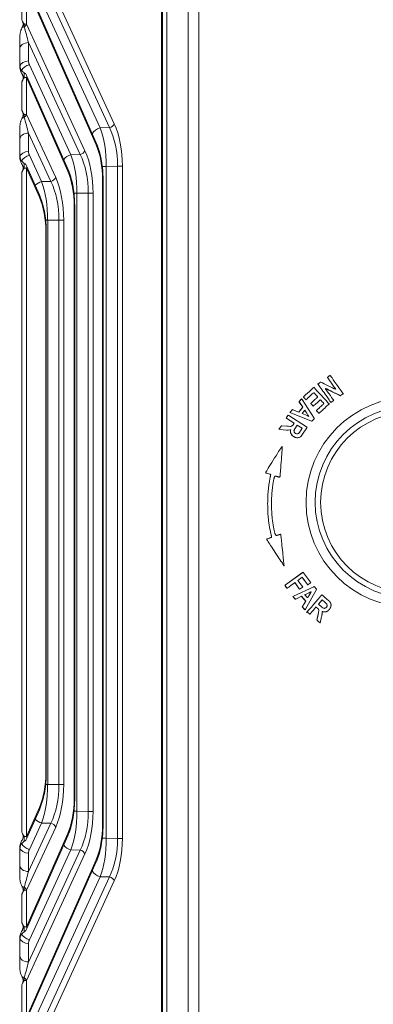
# Model space of a CAD drawing. Header units: millimetres. Extents: x 4 to 836, y 5 to 589.
# Tile 9 of 153: x 134 to 153, y 274 to 328. Entities that reach past the tile are written whole.
import ezdxf

# ---------------------------------------------------------------- set-up
doc = ezdxf.new("R2010")
doc.units = ezdxf.units.MM
doc.layers.add('1', color=7, linetype='Continuous', true_color=0xffffff)

msp = doc.modelspace()

# ---------------------------------------------------------------- linework, layer by layer
at = {"layer": '1', "color": 143, "linetype": 'Continuous', "lineweight": 13}
for p, q in [((141.357, 259.381), (141.357, 343.502)), ((141.651, 342.976), (141.651, 259.907)), ((133.977, 332.559), (138.771, 322.156)), ((138.508, 321.944), (134.083, 331.546)), ((134.127, 330.337), (137.998, 321.937)), ((133.714, 327.838), (133.714, 329.399)), ((137.781, 320.998), (133.977, 329.628)), ((133.977, 329.628), (133.977, 327.609)), ((133.853, 327.609), (133.977, 327.609)), ((133.853, 327.609), (133.853, 327.46)), ((133.977, 327.609), (137.169, 320.683)), ((134.083, 326.597), (134.083, 325.59)), ((136.906, 320.471), (134.083, 326.597)), ((133.853, 324.939), (133.853, 324.678)), ((134.127, 325.387), (136.396, 320.464)), ((133.714, 322.889), (133.714, 324.449)), ((133.977, 324.678), (133.853, 324.678)), ((136.229, 319.57), (133.977, 324.678)), ((133.977, 324.678), (133.977, 322.66)), ((133.853, 322.66), (133.977, 322.66)), ((133.853, 322.66), (133.853, 322.51)), ((133.977, 322.66), (135.567, 319.21)), ((137.998, 321.937), (138.508, 321.944)), ((134.083, 321.647), (134.083, 320.64)), ((135.304, 318.998), (134.083, 321.647)), ((134.127, 320.437), (134.794, 318.991)), ((136.396, 320.464), (136.906, 320.471)), ((133.853, 319.989), (133.853, 319.728)), ((133.977, 319.728), (133.853, 319.728)), ((134.676, 318.143), (133.977, 319.728)), ((133.977, 319.728), (133.977, 283.155)), ((138.109, 319.822), (138.333, 319.822)), ((138.951, 319.831), (138.333, 319.822)), ((138.333, 319.822), (138.333, 283.062)), ((138.951, 283.053), (138.951, 319.831)), ((138.951, 319.831), (139.214, 319.831)), ((139.214, 319.831), (139.214, 283.053)), ((133.714, 283.384), (133.714, 319.499)), ((134.794, 318.991), (135.304, 318.998)), ((138.158, 319.085), (138.132, 319.085)), ((138.132, 283.799), (138.132, 319.085)), ((136.731, 318.349), (136.564, 318.349)), ((137.348, 318.358), (136.731, 318.349)), ((136.731, 318.349), (136.731, 284.535)), ((137.348, 284.526), (137.348, 318.358)), ((137.611, 318.358), (137.348, 318.358)), ((137.611, 318.358), (137.611, 284.526)), ((136.606, 317.657), (136.579, 317.657)), ((136.579, 285.226), (136.579, 317.657)), ((135.129, 316.876), (135.014, 316.876)), ((135.746, 316.885), (135.129, 316.876)), ((135.129, 316.876), (135.129, 286.007)), ((135.746, 285.999), (135.746, 316.885)), ((136.009, 316.885), (135.746, 316.885)), ((136.009, 316.885), (136.009, 285.999)), ((135.053, 316.23), (135.027, 316.23)), ((135.027, 286.653), (135.027, 316.23)), ((135.053, 286.653), (135.027, 286.653)), ((135.129, 286.007), (135.012, 286.007)), ((135.129, 286.007), (135.746, 285.999)), ((136.009, 285.999), (135.746, 285.999)), ((136.606, 285.226), (136.579, 285.226)), ((133.977, 283.155), (134.676, 284.74)), ((136.731, 284.535), (136.561, 284.535)), ((136.731, 284.535), (137.348, 284.526)), ((137.611, 284.526), (137.348, 284.526)), ((135.567, 283.673), (133.977, 280.224)), ((134.083, 281.236), (135.304, 283.885)), ((134.794, 283.892), (134.127, 282.446)), ((135.304, 283.885), (134.794, 283.892)), ((138.158, 283.799), (138.132, 283.799)), ((133.853, 283.155), (133.977, 283.155)), ((133.853, 283.155), (133.853, 282.894)), ((133.977, 278.205), (136.229, 283.313)), ((138.106, 283.062), (138.333, 283.062)), ((138.333, 283.062), (138.951, 283.053)), ((138.951, 283.053), (139.214, 283.053)), ((134.083, 276.286), (136.906, 282.412)), ((136.396, 282.419), (134.127, 277.496)), ((136.906, 282.412), (136.396, 282.419)), ((137.169, 282.2), (133.977, 275.274)), ((133.977, 273.255), (137.781, 281.886)), ((134.083, 282.243), (134.083, 281.236)), ((138.771, 280.727), (133.977, 270.324)), ((134.083, 271.337), (138.508, 280.939)), ((137.998, 280.946), (134.127, 272.547)), ((138.508, 280.939), (137.998, 280.946)), ((133.853, 280.373), (133.853, 280.224)), ((133.977, 280.224), (133.853, 280.224)), ((133.977, 280.224), (133.977, 278.205)), ((133.714, 278.434), (133.714, 279.995)), ((133.853, 278.205), (133.977, 278.205)), ((133.853, 278.205), (133.853, 277.945)), ((134.083, 277.293), (134.083, 276.286)), ((133.853, 275.423), (133.853, 275.274)), ((133.714, 273.484), (133.714, 275.045)), ((133.977, 275.274), (133.853, 275.274)), ((133.977, 275.274), (133.977, 273.255))]:
    msp.add_line(p, q, dxfattribs=at)
at = {"layer": '1', "color": 143, "linetype": 'Continuous', "lineweight": 18}
for p, q in [((141.401, 343.502), (141.401, 259.381)), ((142.801, 260.109), (142.801, 342.774)), ((137.782, 321.119), (133.978, 329.749)), ((133.601, 326.86), (133.601, 325.303)), ((136.23, 319.691), (133.978, 324.799)), ((133.601, 321.911), (133.601, 320.353)), ((134.677, 318.264), (133.978, 319.849)), ((138.158, 283.799), (138.158, 319.085)), ((136.606, 285.226), (136.606, 317.657)), ((135.053, 286.653), (135.053, 316.23)), ((133.978, 283.034), (134.677, 284.619)), ((133.978, 278.084), (136.23, 283.192)), ((133.601, 282.53), (133.601, 280.973)), ((133.978, 273.134), (137.782, 281.765)), ((133.601, 277.58), (133.601, 276.023))]:
    msp.add_line(p, q, dxfattribs=at)
at = {"layer": '1', "color": 252, "linetype": 'Continuous', "lineweight": 18}
msp.add_line((143.401, 260.192), (143.401, 342.691), dxfattribs=at)
at = {"layer": '1', "color": 7, "linetype": 'Continuous', "lineweight": 18}
for p, q in [((150.573, 308.387), (150.569, 308.387)), ((149.68, 307.73), (149.675, 307.73)), ((150.054, 308.021), (150.05, 308.021)), ((151.129, 307.276), (151.133, 307.276)), ((149.009, 307.107), (149.004, 307.107)), ((149.243, 307.051), (149.247, 307.051)), ((149.644, 306.698), (149.649, 306.698)), ((150.609, 306.909), (150.613, 306.909)), ((148.278, 306.216), (148.274, 306.216)), ((148.373, 306.352), (148.368, 306.352)), ((148.513, 306.518), (148.509, 306.518)), ((149.357, 306.213), (149.353, 306.213)), ((149.954, 306.313), (149.959, 306.313)), ((147.903, 305.633), (147.899, 305.633)), ((148.41, 305.598), (148.405, 305.598)), ((149.579, 305.873), (149.575, 305.873)), ((147.776, 305.435), (147.771, 305.435)), ((148.265, 305.393), (148.27, 305.393)), ((148.412, 305.234), (148.408, 305.234)), ((148.57, 305.042), (148.565, 305.042)), ((148.781, 304.974), (148.786, 304.974)), ((148.794, 305.183), (148.789, 305.183)), ((147.945, 304.498), (147.94, 304.498)), ((147.801, 302.813), (147.807, 302.813)), ((147.855, 299.691), (147.849, 299.691)), ((148.045, 297.963), (148.05, 297.963)), ((149.1, 297.618), (149.096, 297.618)), ((149.342, 296.919), (149.347, 296.919)), ((148.21, 296.74), (148.214, 296.74)), ((148.899, 296.686), (148.904, 296.686)), ((149.705, 296.827), (149.701, 296.827)), ((150.117, 296.379), (150.112, 296.379)), ((148.67, 296.136), (148.665, 296.136)), ((150.41, 295.814), (150.405, 295.814)), ((149.193, 295.555), (149.189, 295.555)), ((149.46, 295.317), (149.466, 295.317)), ((150.252, 295.44), (150.258, 295.44)), ((150.291, 295.647), (150.287, 295.647)), ((150.367, 295.701), (150.362, 295.701)), ((150.017, 294.841), (150.022, 294.841))]:
    msp.add_line(p, q, dxfattribs=at)
at = {"layer": '1', "color": 7, "linetype": 'Continuous', "lineweight": 13}
for p, q in [((148.876, 306.95), (148.872, 306.95)), ((149.08, 306.644), (149.075, 306.644)), ((148.49, 305.618), (148.485, 305.618)), ((148.755, 304.975), (148.751, 304.975)), ((148.532, 296.289), (148.528, 296.289)), ((149.237, 296.035), (149.232, 296.035)), ((149.048, 295.718), (149.043, 295.718))]:
    msp.add_line(p, q, dxfattribs=at)
at = {"layer": '1', "color": 252, "linetype": 'Continuous', "lineweight": 18}
msp.add_circle((155.001, 301.442), 5.75, dxfattribs=at)
at = {"layer": '1', "color": 9, "linetype": 'Continuous', "lineweight": 18}
for radius in [5.25, 4.95]:
    msp.add_circle((155.001, 301.442), radius, dxfattribs=at)
at = {"layer": '1', "color": 143, "linetype": 'Continuous', "lineweight": 18}
for centre, radius, start, end in [((134.101, 325.373), 0.5, 180, 240.257), ((133.704, 324.678), 0.3, 23.7865, 60.257), ((134.101, 320.423), 0.5, 180, 240.257), ((133.704, 319.728), 0.3, 23.7865, 60.257), ((134.101, 282.46), 0.5, 119.743, 180), ((133.704, 283.155), 0.3, 299.743, 336.2135), ((133.704, 278.205), 0.3, 299.743, 336.2135), ((134.101, 277.51), 0.5, 119.743, 180)]:
    msp.add_arc(centre, radius, start, end, dxfattribs=at)
at = {"layer": '1', "color": 143, "linetype": 'Continuous', "lineweight": 13}
for centre, major_axis, ratio, start_param, end_param in [((133.704, 327.609), (0.272, 0.126), 0.680569, 4.956758, 5.687974), ((134.101, 327.211), (-0.5, 0), 0.574103, 5.231503, 5.565424), ((134.101, 326.748), (-0.473, 1.73), 0.031741, 1.138151, 1.649759), ((134.101, 326.243), (-0.5, 0), 0.707107, 4.747296, 6.283185), ((134.101, 325.237), (-0.5, 0), 0.707107, 4.747296, 6.122974), ((134.583, 325.615), (-0.358, -0.367), 0.951819, 5.510131, 5.933467), ((134.145, 325.033), (-0.454, -0.209), 0.680569, 4.44515, 5.593578), ((133.704, 324.678), (0.275, 0.121), 0.66696, 5.699209, 6.283204), ((134.101, 322.261), (-0.5, 0), 0.574103, 5.231503, 5.565424), ((133.704, 322.66), (0.272, 0.126), 0.680569, 4.956758, 5.687974), ((134.101, 321.798), (-0.473, 1.73), 0.031741, 1.138151, 1.649759), ((138.016, 321.583), (0.454, 0.209), 0.680569, 1.303557, 2.490317), ((137.206, 319.804), (-0.001, 3), 0.375876, 4.718254, 5.503148), ((138.498, 322.156), (-0.272, -0.126), 0.680569, 1.303557, 2.546381), ((137.428, 319.807), (-0.022, -3), 0.507231, 1.582342, 2.367236), ((137.702, 319.807), (-0.014, -3.3), 0.457984, 1.579818, 2.364712), ((134.101, 321.294), (-0.5, 0), 0.707107, 4.747296, 6.283185), ((134.101, 320.287), (-0.5, 0), 0.707107, 4.747296, 6.122974), ((134.583, 320.665), (-0.358, -0.367), 0.951819, 5.510131, 5.933467), ((136.896, 320.683), (0.272, 0.126), 0.680569, 4.44515, 5.687974), ((136.1, 318.334), (-0.014, -3.3), 0.457984, 1.579818, 2.364712), ((137.508, 320.998), (-0.275, -0.121), 0.66696, 2.557617, 3.141611), ((136.933, 319.101), (-0.009, 2.7), 0.443804, 4.705023, 5.489917), ((134.145, 320.084), (-0.454, -0.209), 0.680569, 4.44515, 5.593578), ((136.414, 320.111), (-0.454, -0.209), 0.680569, 4.44515, 5.441293), ((135.603, 318.331), (-0.001, 3), 0.375876, 4.718254, 5.503148), ((135.826, 318.334), (-0.022, -3), 0.507231, 1.582342, 2.367236), ((133.704, 319.728), (0.275, 0.121), 0.66696, 5.699209, 6.283204), ((135.955, 319.57), (0.275, 0.121), 0.66696, 5.699209, 6.283204), ((135.381, 317.673), (-0.009, 2.7), 0.443804, 4.705023, 5.489917), ((134.811, 318.638), (-0.454, -0.209), 0.680569, 4.44515, 5.279589), ((134.001, 316.858), (-0.001, 3), 0.375876, 4.718254, 5.503148), ((135.293, 319.21), (0.272, 0.126), 0.680569, 4.44515, 5.687974), ((134.224, 316.861), (-0.022, -3), 0.507231, 1.582342, 2.367236), ((134.497, 316.861), (-0.014, -3.3), 0.457984, 1.579818, 2.364712), ((134.403, 318.143), (0.275, 0.121), 0.66696, 5.699209, 6.283204), ((133.828, 316.246), (-0.009, 2.7), 0.443804, 4.705023, 5.489917), ((133.828, 286.637), (-0.009, -2.7), 0.443804, 0.793269, 1.578162), ((134.001, 286.025), (-0.001, -3), 0.375876, 0.780037, 1.564931), ((134.224, 286.022), (-0.022, 3), 0.507231, 3.91595, 4.700843), ((134.497, 286.022), (-0.014, 3.3), 0.457984, 3.918473, 4.703367), ((135.381, 285.21), (-0.009, -2.7), 0.443804, 0.793269, 1.578162), ((134.403, 284.74), (0.275, -0.121), 0.66696, 6.283167, 6.867161), ((135.603, 284.552), (-0.001, -3), 0.375876, 0.780037, 1.564931), ((135.826, 284.549), (-0.022, 3), 0.507231, 3.91595, 4.700843), ((136.1, 284.549), (-0.014, 3.3), 0.457984, 3.918473, 4.703367), ((134.811, 284.246), (-0.454, 0.209), 0.680569, 1.003596, 1.838036), ((135.293, 283.673), (0.272, -0.126), 0.680569, 0.595211, 1.838036), ((136.933, 283.783), (-0.009, -2.7), 0.443804, 0.793269, 1.578162), ((133.704, 283.155), (0.275, -0.121), 0.66696, 6.283167, 6.867161), ((135.955, 283.313), (0.275, -0.121), 0.66696, 6.283167, 6.867161), ((137.206, 283.079), (-0.001, -3), 0.375876, 0.780037, 1.564931), ((137.428, 283.076), (-0.022, 3), 0.507231, 3.91595, 4.700843), ((137.702, 283.076), (-0.014, 3.3), 0.457984, 3.918473, 4.703367), ((134.101, 282.596), (-0.5, 0), 0.707107, 0.160211, 1.53589), ((134.145, 282.8), (-0.454, 0.209), 0.680569, 0.689608, 1.838036), ((134.583, 282.218), (-0.358, 0.367), 0.951819, 0.349719, 0.773054), ((136.414, 282.773), (-0.454, 0.209), 0.680569, 0.841893, 1.838036), ((136.896, 282.2), (0.272, -0.126), 0.680569, 0.595211, 1.838036), ((137.508, 281.886), (-0.275, 0.121), 0.66696, 3.141574, 3.725569), ((134.101, 281.59), (-0.5, 0), 0.707107, 0, 1.53589), ((138.016, 281.3), (0.454, -0.209), 0.680569, 3.792868, 4.979628), ((134.101, 281.085), (-0.473, -1.73), 0.031741, 4.633426, 5.145035), ((138.498, 280.727), (-0.272, 0.126), 0.680569, 3.736804, 4.979628), ((134.101, 280.622), (-0.5, 0), 0.574103, 0.717762, 1.051682), ((133.704, 280.224), (0.272, -0.126), 0.680569, 0.595211, 1.326427), ((133.704, 278.205), (0.275, -0.121), 0.66696, 6.283167, 6.867161), ((134.101, 277.647), (-0.5, 0), 0.707107, 0.160211, 1.53589), ((134.145, 277.85), (-0.454, 0.209), 0.680569, 0.689608, 1.838036), ((134.583, 277.269), (-0.358, 0.367), 0.951819, 0.349719, 0.773054), ((134.101, 276.64), (-0.5, 0), 0.707107, 0, 1.53589), ((134.101, 276.135), (-0.473, -1.73), 0.031741, 4.633426, 5.145035), ((134.101, 275.673), (-0.5, 0), 0.574103, 0.717762, 1.051682), ((133.704, 275.274), (0.272, -0.126), 0.680569, 0.595211, 1.326427)]:
    msp.add_ellipse(centre, major_axis=major_axis, ratio=ratio, start_param=start_param, end_param=end_param, dxfattribs=at)
at = {"layer": '1', "color": 143, "linetype": 'Continuous', "lineweight": 18}
for points, knots in [([(133.714, 327.838), (133.735, 327.798), (133.757, 327.759), (133.792, 327.701), (133.804, 327.683), (133.822, 327.655), (133.831, 327.641), (133.84, 327.627), (133.847, 327.618), (133.85, 327.614), (133.853, 327.609)], [0, 0, 0, 0, 0.5, 0.5, 0.75, 0.75, 0.875, 0.9375, 0.9375, 1, 1, 1, 1]), ([(133.724, 327.399), (133.733, 327.417), (133.742, 327.434), (133.759, 327.469), (133.768, 327.487), (133.778, 327.514), (133.782, 327.523), (133.788, 327.542), (133.79, 327.551), (133.797, 327.58), (133.798, 327.6), (133.797, 327.629), (133.796, 327.639), (133.792, 327.659), (133.79, 327.668), (133.782, 327.696), (133.775, 327.715), (133.759, 327.751), (133.75, 327.768), (133.732, 327.803), (133.723, 327.821), (133.714, 327.838)], [0, 0, 0, 0, 0.125, 0.125, 0.25, 0.25, 0.3125, 0.3125, 0.375, 0.375, 0.5, 0.5, 0.5625, 0.5625, 0.625, 0.625, 0.75, 0.75, 0.875, 0.875, 1, 1, 1, 1]), ([(133.601, 326.86), (133.601, 326.907), (133.603, 326.953), (133.613, 327.046), (133.621, 327.091), (133.636, 327.16), (133.642, 327.182), (133.655, 327.227), (133.662, 327.249), (133.685, 327.315), (133.703, 327.358), (133.724, 327.399)], [0, 0, 0, 0, 0.25, 0.25, 0.5, 0.5, 0.625, 0.625, 0.75, 0.75, 1, 1, 1, 1]), ([(133.714, 324.449), (133.723, 324.466), (133.732, 324.483), (133.749, 324.516), (133.757, 324.533), (133.772, 324.567), (133.779, 324.585), (133.788, 324.611), (133.79, 324.621), (133.794, 324.639), (133.796, 324.649), (133.799, 324.677), (133.798, 324.696), (133.793, 324.725), (133.791, 324.734), (133.786, 324.753), (133.783, 324.762), (133.773, 324.788), (133.765, 324.806), (133.749, 324.84), (133.74, 324.857), (133.714, 324.907), (133.697, 324.941), (133.673, 324.993), (133.665, 325.01), (133.651, 325.045), (133.632, 325.098), (133.617, 325.153), (133.608, 325.208), (133.605, 325.227), (133.602, 325.265), (133.601, 325.284), (133.601, 325.303)], [0, 0, 0, 0, 0.0625, 0.0625, 0.125, 0.125, 0.1875, 0.1875, 0.21875, 0.21875, 0.25, 0.25, 0.3125, 0.3125, 0.34375, 0.34375, 0.375, 0.375, 0.4375, 0.4375, 0.5, 0.5, 0.625, 0.625, 0.6875, 0.6875, 0.75, 0.875, 0.875, 0.9375, 0.9375, 1, 1, 1, 1]), ([(133.853, 324.678), (133.85, 324.674), (133.847, 324.669), (133.84, 324.66), (133.831, 324.647), (133.822, 324.633), (133.804, 324.605), (133.792, 324.586), (133.757, 324.529), (133.735, 324.49), (133.714, 324.449)], [0, 0, 0, 0, 0.0625, 0.0625, 0.125, 0.25, 0.25, 0.5, 0.5, 1, 1, 1, 1]), ([(133.714, 322.889), (133.735, 322.848), (133.757, 322.809), (133.792, 322.752), (133.804, 322.733), (133.822, 322.705), (133.831, 322.691), (133.84, 322.678), (133.847, 322.669), (133.85, 322.664), (133.853, 322.66)], [0, 0, 0, 0, 0.5, 0.5, 0.75, 0.75, 0.875, 0.9375, 0.9375, 1, 1, 1, 1]), ([(133.724, 322.45), (133.733, 322.467), (133.742, 322.484), (133.759, 322.519), (133.768, 322.537), (133.778, 322.564), (133.782, 322.573), (133.788, 322.592), (133.79, 322.602), (133.797, 322.631), (133.798, 322.65), (133.797, 322.68), (133.796, 322.69), (133.792, 322.709), (133.79, 322.718), (133.782, 322.747), (133.775, 322.765), (133.759, 322.801), (133.75, 322.819), (133.732, 322.854), (133.723, 322.871), (133.714, 322.889)], [0, 0, 0, 0, 0.125, 0.125, 0.25, 0.25, 0.3125, 0.3125, 0.375, 0.375, 0.5, 0.5, 0.5625, 0.5625, 0.625, 0.625, 0.75, 0.75, 0.875, 0.875, 1, 1, 1, 1]), ([(133.601, 321.911), (133.601, 321.957), (133.603, 322.004), (133.613, 322.096), (133.621, 322.142), (133.636, 322.21), (133.642, 322.232), (133.655, 322.277), (133.662, 322.299), (133.685, 322.365), (133.703, 322.408), (133.724, 322.45)], [0, 0, 0, 0, 0.25, 0.25, 0.5, 0.5, 0.625, 0.625, 0.75, 0.75, 1, 1, 1, 1]), ([(138.158, 319.085), (138.158, 319.174), (138.153, 319.434), (138.117, 319.861), (138.035, 320.346), (137.921, 320.77), (137.829, 321.014), (137.782, 321.119)], [0, 0, 0, 0, 0.118385, 0.344278, 0.572816, 0.805783, 1, 1, 1, 1]), ([(133.714, 319.499), (133.723, 319.516), (133.732, 319.533), (133.749, 319.566), (133.757, 319.583), (133.772, 319.617), (133.779, 319.635), (133.788, 319.662), (133.79, 319.671), (133.794, 319.689), (133.796, 319.699), (133.799, 319.728), (133.798, 319.747), (133.793, 319.775), (133.791, 319.784), (133.786, 319.803), (133.783, 319.812), (133.773, 319.839), (133.765, 319.856), (133.749, 319.89), (133.74, 319.907), (133.714, 319.958), (133.697, 319.991), (133.673, 320.043), (133.665, 320.06), (133.651, 320.095), (133.632, 320.148), (133.617, 320.203), (133.608, 320.258), (133.605, 320.277), (133.602, 320.315), (133.601, 320.334), (133.601, 320.353)], [0, 0, 0, 0, 0.0625, 0.0625, 0.125, 0.125, 0.1875, 0.1875, 0.21875, 0.21875, 0.25, 0.25, 0.3125, 0.3125, 0.34375, 0.34375, 0.375, 0.375, 0.4375, 0.4375, 0.5, 0.5, 0.625, 0.625, 0.6875, 0.6875, 0.75, 0.875, 0.875, 0.9375, 0.9375, 1, 1, 1, 1]), ([(133.853, 319.728), (133.85, 319.724), (133.847, 319.719), (133.84, 319.71), (133.831, 319.697), (133.822, 319.683), (133.804, 319.655), (133.792, 319.636), (133.757, 319.579), (133.735, 319.54), (133.714, 319.499)], [0, 0, 0, 0, 0.0625, 0.0625, 0.125, 0.25, 0.25, 0.5, 0.5, 1, 1, 1, 1]), ([(136.606, 317.657), (136.606, 317.747), (136.6, 318.006), (136.565, 318.434), (136.483, 318.919), (136.369, 319.343), (136.276, 319.586), (136.23, 319.691)], [0, 0, 0, 0, 0.118385, 0.344278, 0.572816, 0.805783, 1, 1, 1, 1]), ([(135.053, 316.23), (135.053, 316.32), (135.048, 316.579), (135.012, 317.007), (134.93, 317.492), (134.816, 317.915), (134.723, 318.159), (134.677, 318.264)], [0, 0, 0, 0, 0.118385, 0.344278, 0.572816, 0.805783, 1, 1, 1, 1]), ([(134.677, 284.619), (134.707, 284.687), (134.789, 284.892), (134.902, 285.267), (134.995, 285.751), (135.044, 286.22), (135.053, 286.522), (135.053, 286.653)], [0, 0, 0, 0, 0.126829, 0.366023, 0.599, 0.827236, 1, 1, 1, 1]), ([(136.23, 283.192), (136.26, 283.26), (136.342, 283.465), (136.454, 283.84), (136.548, 284.324), (136.597, 284.793), (136.606, 285.094), (136.606, 285.226)], [0, 0, 0, 0, 0.126829, 0.366023, 0.599, 0.827236, 1, 1, 1, 1]), ([(137.782, 281.765), (137.812, 281.833), (137.894, 282.038), (138.007, 282.412), (138.101, 282.897), (138.149, 283.366), (138.158, 283.667), (138.158, 283.799)], [0, 0, 0, 0, 0.126829, 0.366023, 0.599, 0.827236, 1, 1, 1, 1]), ([(133.601, 282.53), (133.601, 282.607), (133.615, 282.681), (133.651, 282.789), (133.666, 282.824), (133.697, 282.893), (133.715, 282.927), (133.741, 282.977), (133.749, 282.994), (133.766, 283.029), (133.773, 283.046), (133.786, 283.081), (133.792, 283.1), (133.796, 283.128), (133.797, 283.137), (133.798, 283.156), (133.798, 283.165), (133.796, 283.184), (133.794, 283.193), (133.79, 283.212), (133.788, 283.221), (133.779, 283.248), (133.772, 283.266), (133.757, 283.3), (133.749, 283.317), (133.732, 283.35), (133.723, 283.367), (133.714, 283.384)], [0, 0, 0, 0, 0.25, 0.25, 0.375, 0.375, 0.5, 0.5, 0.5625, 0.5625, 0.625, 0.625, 0.6875, 0.6875, 0.71875, 0.71875, 0.75, 0.75, 0.78125, 0.78125, 0.8125, 0.8125, 0.875, 0.875, 0.9375, 0.9375, 1, 1, 1, 1]), ([(133.714, 283.384), (133.735, 283.343), (133.757, 283.304), (133.792, 283.247), (133.804, 283.228), (133.822, 283.2), (133.831, 283.186), (133.84, 283.173), (133.847, 283.164), (133.85, 283.159), (133.853, 283.155)], [0, 0, 0, 0, 0.5, 0.5, 0.75, 0.75, 0.875, 0.9375, 0.9375, 1, 1, 1, 1]), ([(133.724, 280.434), (133.703, 280.475), (133.685, 280.518), (133.654, 280.605), (133.641, 280.65), (133.626, 280.718), (133.622, 280.741), (133.614, 280.787), (133.611, 280.81), (133.603, 280.879), (133.601, 280.926), (133.601, 280.973)], [0, 0, 0, 0, 0.25, 0.25, 0.5, 0.5, 0.625, 0.625, 0.75, 0.75, 1, 1, 1, 1]), ([(133.714, 279.995), (133.723, 280.012), (133.732, 280.029), (133.75, 280.064), (133.758, 280.081), (133.774, 280.117), (133.781, 280.135), (133.79, 280.163), (133.792, 280.172), (133.796, 280.192), (133.797, 280.202), (133.798, 280.231), (133.797, 280.251), (133.791, 280.28), (133.788, 280.29), (133.782, 280.309), (133.779, 280.318), (133.768, 280.345), (133.76, 280.363), (133.742, 280.398), (133.733, 280.416), (133.724, 280.434)], [0, 0, 0, 0, 0.125, 0.125, 0.25, 0.25, 0.375, 0.375, 0.4375, 0.4375, 0.5, 0.5, 0.625, 0.625, 0.6875, 0.6875, 0.75, 0.75, 0.875, 0.875, 1, 1, 1, 1]), ([(133.853, 280.224), (133.85, 280.219), (133.847, 280.215), (133.84, 280.206), (133.831, 280.192), (133.822, 280.178), (133.804, 280.15), (133.792, 280.132), (133.757, 280.074), (133.735, 280.035), (133.714, 279.995)], [0, 0, 0, 0, 0.0625, 0.0625, 0.125, 0.25, 0.25, 0.5, 0.5, 1, 1, 1, 1]), ([(133.601, 277.58), (133.601, 277.657), (133.615, 277.731), (133.651, 277.839), (133.666, 277.875), (133.697, 277.943), (133.715, 277.977), (133.741, 278.028), (133.749, 278.045), (133.766, 278.079), (133.773, 278.096), (133.786, 278.132), (133.792, 278.15), (133.796, 278.178), (133.797, 278.187), (133.798, 278.206), (133.798, 278.216), (133.796, 278.234), (133.794, 278.244), (133.79, 278.262), (133.788, 278.272), (133.779, 278.299), (133.772, 278.316), (133.757, 278.35), (133.749, 278.367), (133.732, 278.401), (133.723, 278.417), (133.714, 278.434)], [0, 0, 0, 0, 0.25, 0.25, 0.375, 0.375, 0.5, 0.5, 0.5625, 0.5625, 0.625, 0.625, 0.6875, 0.6875, 0.71875, 0.71875, 0.75, 0.75, 0.78125, 0.78125, 0.8125, 0.8125, 0.875, 0.875, 0.9375, 0.9375, 1, 1, 1, 1]), ([(133.714, 278.434), (133.735, 278.393), (133.757, 278.354), (133.792, 278.297), (133.804, 278.278), (133.822, 278.25), (133.831, 278.237), (133.84, 278.223), (133.847, 278.214), (133.85, 278.209), (133.853, 278.205)], [0, 0, 0, 0, 0.5, 0.5, 0.75, 0.75, 0.875, 0.9375, 0.9375, 1, 1, 1, 1]), ([(133.724, 275.484), (133.703, 275.526), (133.685, 275.568), (133.654, 275.656), (133.641, 275.7), (133.626, 275.768), (133.622, 275.791), (133.614, 275.837), (133.611, 275.86), (133.603, 275.93), (133.601, 275.976), (133.601, 276.023)], [0, 0, 0, 0, 0.25, 0.25, 0.5, 0.5, 0.625, 0.625, 0.75, 0.75, 1, 1, 1, 1]), ([(133.714, 275.045), (133.723, 275.062), (133.732, 275.079), (133.75, 275.114), (133.758, 275.132), (133.774, 275.167), (133.781, 275.185), (133.79, 275.213), (133.792, 275.223), (133.796, 275.242), (133.797, 275.252), (133.798, 275.282), (133.797, 275.301), (133.791, 275.33), (133.788, 275.34), (133.782, 275.359), (133.779, 275.368), (133.768, 275.396), (133.76, 275.413), (133.742, 275.449), (133.733, 275.466), (133.724, 275.484)], [0, 0, 0, 0, 0.125, 0.125, 0.25, 0.25, 0.375, 0.375, 0.4375, 0.4375, 0.5, 0.5, 0.625, 0.625, 0.6875, 0.6875, 0.75, 0.75, 0.875, 0.875, 1, 1, 1, 1]), ([(133.853, 275.274), (133.85, 275.269), (133.847, 275.265), (133.84, 275.256), (133.831, 275.242), (133.822, 275.228), (133.804, 275.201), (133.792, 275.182), (133.757, 275.125), (133.735, 275.085), (133.714, 275.045)], [0, 0, 0, 0, 0.0625, 0.0625, 0.125, 0.25, 0.25, 0.5, 0.5, 1, 1, 1, 1])]:
    msp.add_open_spline(points, degree=3, knots=knots, dxfattribs=at)
at = {"layer": '1', "color": 7, "linetype": 'Continuous', "lineweight": 18}
for points, degree in [([(150.611, 306.91), (150.612, 306.909), (150.613, 306.908), (150.614, 306.909), (150.617, 306.911), (150.641, 306.928), (150.641, 306.928), (150.641, 306.928), (150.74, 306.998), (150.74, 306.998), (150.74, 306.998), (150.768, 307.018), (150.768, 307.018), (150.768, 307.018), (150.748, 307.046), (150.748, 307.046), (150.748, 307.046), (150.298, 307.684), (150.298, 307.684), (150.298, 307.684), (151.115, 307.284), (151.115, 307.284), (151.115, 307.284), (151.133, 307.275), (151.133, 307.275), (151.133, 307.275), (151.15, 307.287), (151.15, 307.287), (151.15, 307.287), (151.255, 307.362), (151.255, 307.362), (151.255, 307.362), (151.283, 307.382), (151.283, 307.382), (151.283, 307.382), (151.263, 307.41), (151.263, 307.41), (151.263, 307.41), (150.593, 308.36), (150.593, 308.36), (150.593, 308.36), (150.573, 308.388), (150.573, 308.388), (150.573, 308.388), (150.545, 308.368), (150.545, 308.368), (150.545, 308.368), (150.446, 308.298), (150.446, 308.298), (150.446, 308.298), (150.418, 308.278), (150.418, 308.278), (150.418, 308.278), (150.438, 308.25), (150.438, 308.25), (150.438, 308.25), (150.887, 307.613), (150.887, 307.613), (150.887, 307.613), (150.072, 308.012), (150.072, 308.012), (150.072, 308.012), (150.054, 308.021), (150.054, 308.021), (150.054, 308.021), (150.037, 308.01), (150.037, 308.01), (150.037, 308.01), (149.931, 307.934), (149.931, 307.934), (149.931, 307.934), (149.903, 307.915), (149.903, 307.915), (149.903, 307.915), (149.923, 307.886), (149.923, 307.886), (149.923, 307.886), (150.593, 306.936), (150.593, 306.936), (150.593, 306.936), (150.603, 306.921), (150.608, 306.914), (150.61, 306.911), (150.611, 306.91)], 6), ([(149.245, 307.052), (149.246, 307.051), (149.247, 307.05), (149.248, 307.051), (149.251, 307.054), (149.272, 307.073), (149.272, 307.073), (149.272, 307.073), (149.676, 307.446), (149.676, 307.446), (149.676, 307.446), (149.896, 307.207), (149.896, 307.207), (149.896, 307.207), (149.533, 306.872), (149.533, 306.872), (149.533, 306.872), (149.507, 306.848), (149.507, 306.848), (149.507, 306.848), (149.648, 306.696), (149.648, 306.696), (149.648, 306.696), (149.673, 306.72), (149.673, 306.72), (149.673, 306.72), (150.036, 307.055), (150.036, 307.055), (150.036, 307.055), (150.231, 306.845), (150.231, 306.845), (150.231, 306.845), (149.843, 306.487), (149.843, 306.487), (149.843, 306.487), (149.818, 306.464), (149.818, 306.464), (149.818, 306.464), (149.958, 306.312), (149.958, 306.312), (149.958, 306.312), (149.984, 306.335), (149.984, 306.335), (149.984, 306.335), (150.489, 306.803), (150.489, 306.803), (150.489, 306.803), (150.515, 306.826), (150.515, 306.826), (150.515, 306.826), (150.491, 306.851), (150.491, 306.851), (150.491, 306.851), (149.703, 307.706), (149.703, 307.706), (149.703, 307.706), (149.68, 307.731), (149.68, 307.731), (149.68, 307.731), (149.654, 307.708), (149.654, 307.708), (149.654, 307.708), (149.132, 307.225), (149.132, 307.225), (149.132, 307.225), (149.106, 307.202), (149.106, 307.202), (149.106, 307.202), (149.13, 307.176), (149.13, 307.176), (149.13, 307.176), (149.223, 307.075), (149.223, 307.075), (149.223, 307.075), (149.236, 307.062), (149.242, 307.055), (149.244, 307.053), (149.245, 307.052)], 6), ([(149.075, 306.644), (149.075, 306.644), (148.867, 306.397), (148.85, 306.376)], 3), ([(149.08, 306.644), (149.08, 306.644), (148.853, 306.375), (148.853, 306.375)], 3), ([(149.039, 306.296), (149.039, 306.296), (149.19, 306.475), (149.19, 306.475)], 3), ([(149.307, 306.183), (149.307, 306.183), (149.039, 306.296), (149.039, 306.296)], 3), ([(149.188, 306.472), (149.24, 306.39), (149.353, 306.213), (149.353, 306.213)], 3), ([(149.19, 306.475), (149.242, 306.394), (149.357, 306.213), (149.357, 306.213)], 3), ([(149.414, 306.137), (149.38, 306.152), (149.346, 306.167), (149.307, 306.183)], 3), ([(149.353, 306.213), (149.37, 306.187), (149.389, 306.165), (149.407, 306.14)], 3), ([(149.357, 306.213), (149.375, 306.186), (149.395, 306.163), (149.414, 306.137)], 3), ([(148.405, 305.598), (148.396, 305.597), (148.385, 305.596), (148.372, 305.596)], 3), ([(148.485, 305.618), (148.468, 305.607), (148.441, 305.6), (148.405, 305.598)], 3), ([(148.49, 305.618), (148.472, 305.607), (148.445, 305.6), (148.41, 305.598)], 3), ([(148.372, 305.399), (148.385, 305.401), (148.402, 305.41), (148.416, 305.414)], 3), ([(148.412, 305.414), (148.396, 305.351), (148.391, 305.29), (148.408, 305.234)], 3), ([(148.416, 305.414), (148.4, 305.351), (148.395, 305.29), (148.412, 305.234)], 3), ([(148.408, 305.234), (148.432, 305.158), (148.485, 305.093), (148.565, 305.042)], 3), ([(148.412, 305.234), (148.436, 305.158), (148.489, 305.093), (148.57, 305.042)], 3), ([(148.565, 305.042), (148.626, 305.003), (148.689, 304.98), (148.751, 304.975)], 3), ([(148.57, 305.042), (148.63, 305.003), (148.693, 304.98), (148.755, 304.975)], 3), ([(148.612, 305.277), (148.599, 305.303), (148.594, 305.328), (148.598, 305.354)], 3), ([(148.675, 305.21), (148.646, 305.229), (148.625, 305.251), (148.612, 305.277)], 3), ([(148.794, 305.183), (148.756, 305.174), (148.717, 305.183), (148.675, 305.21)], 3), ([(148.751, 304.975), (148.761, 304.974), (148.771, 304.974), (148.781, 304.974)], 3), ([(148.755, 304.975), (148.819, 304.97), (148.875, 304.981), (148.922, 305.008)], 3), ([(148.05, 297.963), (148.051, 297.963), (148.05, 297.973), (148.046, 298.016), (148.022, 298.249), (147.874, 299.701), (147.874, 299.701), (147.874, 299.701), (147.579, 299.596), (147.579, 299.596), (147.446, 300.149), (147.371, 300.739), (147.362, 301.304), (147.366, 301.86), (147.424, 302.412), (147.529, 302.9), (147.529, 302.9), (147.826, 302.802), (147.826, 302.802), (147.826, 302.802), (147.963, 304.549), (147.963, 304.549), (147.963, 304.549), (147.035, 303.063), (147.035, 303.063), (147.035, 303.063), (147.324, 302.962), (147.324, 302.962), (147.324, 302.962), (147.324, 302.962), (147.324, 302.962), (147.214, 302.455), (147.153, 301.882), (147.15, 301.303), (147.158, 300.714), (147.236, 300.101), (147.376, 299.529), (147.376, 299.529), (147.376, 299.529), (147.376, 299.529), (147.376, 299.529), (147.09, 299.422), (147.09, 299.422), (147.09, 299.422), (147.891, 298.202), (148.019, 298.007), (148.043, 297.971), (148.049, 297.962), (148.05, 297.963)], 6), ([(149.182, 296.383), (149.183, 296.384), (149.184, 296.384), (149.191, 296.388), (149.229, 296.405), (149.465, 296.513), (149.465, 296.513), (149.493, 296.527), (149.519, 296.544), (149.547, 296.558), (149.528, 296.528), (149.509, 296.496), (149.487, 296.459), (149.488, 296.459), (149.386, 296.288), (149.339, 296.209), (149.339, 296.209), (149.208, 296.354), (149.187, 296.377), (149.183, 296.382), (149.182, 296.383), (149.182, 296.383)], 6), ([(150.034, 294.891), (150.035, 294.893), (150.036, 294.898), (150.038, 294.906), (150.049, 294.953), (150.116, 295.243), (150.116, 295.243), (150.13, 295.304), (150.137, 295.366), (150.138, 295.427), (150.138, 295.44), (150.131, 295.457), (150.129, 295.472), (150.189, 295.447), (150.25, 295.434), (150.307, 295.444), (150.385, 295.457), (150.456, 295.5), (150.518, 295.573), (150.566, 295.629), (150.596, 295.687), (150.61, 295.749), (150.623, 295.811), (150.62, 295.868), (150.6, 295.919), (150.58, 295.968), (150.534, 296.023), (150.463, 296.084), (150.463, 296.084), (150.143, 296.358), (150.143, 296.358), (150.143, 296.358), (150.117, 296.38), (150.117, 296.38), (150.117, 296.38), (150.094, 296.354), (150.094, 296.354), (150.094, 296.354), (149.339, 295.469), (149.339, 295.469), (149.339, 295.469), (149.317, 295.443), (149.317, 295.443), (149.317, 295.443), (149.343, 295.421), (149.343, 295.421), (149.343, 295.421), (149.439, 295.339), (149.439, 295.339), (149.439, 295.339), (149.465, 295.316), (149.465, 295.316), (149.465, 295.316), (149.488, 295.342), (149.488, 295.342), (149.488, 295.342), (149.8, 295.708), (149.8, 295.708), (149.8, 295.708), (149.884, 295.636), (149.884, 295.636), (149.911, 295.613), (149.929, 295.591), (149.938, 295.572), (149.946, 295.553), (149.949, 295.525), (149.947, 295.491), (149.944, 295.451), (149.931, 295.38), (149.908, 295.279), (149.908, 295.279), (149.848, 295.013), (149.848, 295.013), (149.848, 295.013), (149.843, 294.992), (149.843, 294.992), (149.843, 294.992), (149.859, 294.979), (149.859, 294.979), (149.859, 294.979), (149.979, 294.876), (149.979, 294.876), (149.979, 294.876), (150.022, 294.84), (150.022, 294.84), (150.022, 294.84), (150.029, 294.869), (150.033, 294.883), (150.034, 294.888), (150.034, 294.891)], 6), ([(149.819, 296.665), (149.819, 296.665), (149.832, 296.687), (149.832, 296.687)], 3), ([(148.998, 296.295), (149.017, 296.274), (149.232, 296.035), (149.232, 296.035)], 3), ([(149.001, 296.296), (149.001, 296.296), (149.237, 296.035), (149.237, 296.035)], 3), ([(150.405, 295.814), (150.409, 295.777), (150.395, 295.739), (150.362, 295.701)], 3), ([(150.41, 295.814), (150.413, 295.777), (150.399, 295.739), (150.367, 295.701)], 3), ([(150.212, 295.644), (150.186, 295.651), (150.151, 295.673), (150.11, 295.707)], 3), ([(150.291, 295.647), (150.264, 295.637), (150.238, 295.636), (150.212, 295.644)], 3), ([(150.287, 295.647), (150.272, 295.642), (150.257, 295.639), (150.242, 295.639)], 3), ([(150.362, 295.701), (150.339, 295.675), (150.314, 295.656), (150.287, 295.647)], 3), ([(150.367, 295.701), (150.343, 295.675), (150.318, 295.656), (150.291, 295.647)], 3)]:
    msp.add_open_spline(points, degree=degree, dxfattribs=at)
for points, degree, knots in [([(150.316, 307.668), (150.319, 307.668), (150.334, 307.664), (150.392, 307.636), (150.577, 307.545), (151.11, 307.284), (151.11, 307.284), (151.11, 307.284), (151.122, 307.278), (151.127, 307.276), (151.128, 307.276), (151.128, 307.276), (151.129, 307.276)], 6, [0, 0, 0, 0, 0, 0, 0, 0.072303, 0.242187, 0.412071, 0.581955, 0.751839, 0.921723, 1, 1, 1, 1, 1, 1, 1]), ([(149.004, 307.107), (149.004, 307.107), (148.974, 307.071), (148.974, 307.071), (148.889, 306.97), (148.889, 306.97), (148.889, 306.97), (148.872, 306.95), (148.872, 306.95)], 3, [0, 0, 0, 0, 0.333333, 0.333333, 0.666667, 0.666667, 0.666667, 1, 1, 1, 1]), ([(148.872, 306.95), (148.872, 306.95), (148.886, 306.928), (148.886, 306.928), (148.886, 306.928), (149.075, 306.644), (149.075, 306.644)], 3, [0, 0, 0, 0, 0.5, 0.5, 0.5, 1, 1, 1, 1]), ([(149.009, 307.107), (149.009, 307.107), (148.978, 307.071), (148.978, 307.071), (148.893, 306.97), (148.893, 306.97), (148.893, 306.97), (148.876, 306.95), (148.876, 306.95)], 3, [0, 0, 0, 0, 0.333333, 0.333333, 0.666667, 0.666667, 0.666667, 1, 1, 1, 1]), ([(148.876, 306.95), (148.876, 306.95), (148.891, 306.928), (148.891, 306.928), (148.891, 306.928), (149.08, 306.644), (149.08, 306.644)], 3, [0, 0, 0, 0, 0.5, 0.5, 0.5, 1, 1, 1, 1]), ([(149.701, 306.017), (149.701, 306.017), (149.688, 306.038), (149.688, 306.038), (149.688, 306.038), (149.034, 307.068), (149.034, 307.068), (149.034, 307.068), (149.009, 307.107), (149.009, 307.107)], 3, [0, 0, 0, 0, 0.333333, 0.333333, 0.333333, 0.666667, 0.666667, 0.666667, 1, 1, 1, 1]), ([(148.922, 305.008), (148.968, 305.034), (149.016, 305.086), (149.067, 305.165), (149.067, 305.165), (149.295, 305.52), (149.295, 305.52), (149.314, 305.549), (149.314, 305.549), (149.314, 305.549), (149.285, 305.568), (149.285, 305.568), (149.285, 305.568), (148.307, 306.197), (148.307, 306.197), (148.307, 306.197), (148.278, 306.216), (148.278, 306.216), (148.278, 306.216), (148.26, 306.187), (148.26, 306.187), (148.26, 306.187), (148.191, 306.08), (148.191, 306.08), (148.173, 306.051), (148.173, 306.051), (148.173, 306.051), (148.202, 306.033), (148.202, 306.033), (148.606, 305.772), (148.606, 305.772), (148.606, 305.772), (148.546, 305.68), (148.546, 305.68), (148.526, 305.649), (148.507, 305.628), (148.49, 305.618)], 3, [0, 0, 0, 0, 0.076923, 0.076923, 0.076923, 0.153846, 0.153846, 0.230769, 0.230769, 0.230769, 0.307692, 0.307692, 0.307692, 0.384615, 0.384615, 0.384615, 0.461538, 0.461538, 0.461538, 0.538462, 0.538462, 0.538462, 0.615385, 0.615385, 0.692308, 0.692308, 0.692308, 0.769231, 0.769231, 0.846154, 0.846154, 0.846154, 0.923077, 0.923077, 0.923077, 1, 1, 1, 1]), ([(148.509, 306.518), (148.509, 306.518), (148.492, 306.499), (148.492, 306.499), (148.492, 306.499), (148.399, 306.388), (148.399, 306.388), (148.399, 306.388), (148.368, 306.352), (148.368, 306.352)], 3, [0, 0, 0, 0, 0.333333, 0.333333, 0.333333, 0.666667, 0.666667, 0.666667, 1, 1, 1, 1]), ([(148.368, 306.352), (148.368, 306.352), (148.413, 306.334), (148.413, 306.334), (149.552, 305.882), (149.552, 305.882), (149.552, 305.882), (149.575, 305.873), (149.575, 305.873)], 3, [0, 0, 0, 0, 0.333499, 0.333499, 0.666998, 0.666998, 0.666998, 1, 1, 1, 1]), ([(148.513, 306.518), (148.513, 306.518), (148.496, 306.499), (148.496, 306.499), (148.496, 306.499), (148.403, 306.388), (148.403, 306.388), (148.403, 306.388), (148.373, 306.352), (148.373, 306.352)], 3, [0, 0, 0, 0, 0.333333, 0.333333, 0.333333, 0.666667, 0.666667, 0.666667, 1, 1, 1, 1]), ([(148.373, 306.352), (148.373, 306.352), (148.417, 306.334), (148.417, 306.334), (149.556, 305.882), (149.556, 305.882), (149.556, 305.882), (149.579, 305.873), (149.579, 305.873)], 3, [0, 0, 0, 0, 0.333499, 0.333499, 0.666998, 0.666998, 0.666998, 1, 1, 1, 1]), ([(148.853, 306.375), (148.853, 306.375), (148.536, 306.508), (148.536, 306.508), (148.536, 306.508), (148.513, 306.518), (148.513, 306.518)], 3, [0, 0, 0, 0, 0.5, 0.5, 0.5, 1, 1, 1, 1]), ([(147.899, 305.633), (147.899, 305.633), (147.888, 305.615), (147.888, 305.615), (147.888, 305.615), (147.802, 305.482), (147.802, 305.482), (147.802, 305.482), (147.771, 305.435), (147.771, 305.435)], 3, [0, 0, 0, 0, 0.333333, 0.333333, 0.333333, 0.666667, 0.666667, 0.666667, 1, 1, 1, 1]), ([(147.903, 305.633), (147.903, 305.633), (147.892, 305.615), (147.892, 305.615), (147.892, 305.615), (147.807, 305.482), (147.807, 305.482), (147.807, 305.482), (147.776, 305.435), (147.776, 305.435)], 3, [0, 0, 0, 0, 0.333333, 0.333333, 0.333333, 0.666667, 0.666667, 0.666667, 1, 1, 1, 1]), ([(148.376, 305.596), (148.335, 305.596), (148.274, 305.6), (148.195, 305.607), (148.195, 305.607), (147.924, 305.631), (147.924, 305.631), (147.924, 305.631), (147.903, 305.633), (147.903, 305.633)], 3, [0, 0, 0, 0, 0.275757, 0.275757, 0.275757, 0.637878, 0.637878, 0.637878, 1, 1, 1, 1]), ([(148.593, 305.354), (148.597, 305.383), (148.614, 305.42), (148.643, 305.465), (148.643, 305.465), (148.77, 305.664), (148.77, 305.664), (148.77, 305.664), (149.037, 305.492), (149.037, 305.492), (149.037, 305.492), (148.893, 305.268), (148.893, 305.268), (148.862, 305.22), (148.827, 305.191), (148.789, 305.183)], 3, [0, 0, 0, 0, 0.2, 0.2, 0.2, 0.4, 0.4, 0.4, 0.6, 0.6, 0.6, 0.8, 0.8, 0.8, 1, 1, 1, 1]), ([(149.579, 305.873), (149.58, 305.873), (149.596, 305.892), (149.596, 305.892), (149.596, 305.892), (149.685, 305.998), (149.685, 305.998), (149.685, 305.998), (149.701, 306.017), (149.701, 306.017)], 3, [0, 0, 0, 0, 0.332729, 0.332729, 0.332729, 0.666364, 0.666364, 0.666364, 1, 1, 1, 1]), ([(147.771, 305.435), (147.771, 305.435), (147.828, 305.429), (147.828, 305.429), (147.828, 305.429), (148.183, 305.397), (148.183, 305.397), (148.211, 305.394), (148.238, 305.393), (148.265, 305.393)], 3, [0, 0, 0, 0, 0.409768, 0.409768, 0.409768, 0.819536, 0.819536, 0.819536, 1, 1, 1, 1]), ([(147.776, 305.435), (147.776, 305.435), (147.832, 305.429), (147.832, 305.429), (147.832, 305.429), (148.187, 305.397), (148.187, 305.397), (148.25, 305.391), (148.312, 305.392), (148.372, 305.399)], 3, [0, 0, 0, 0, 0.333333, 0.333333, 0.333333, 0.666667, 0.666667, 0.666667, 1, 1, 1, 1]), ([(147.85, 299.691), (147.849, 299.691), (147.839, 299.69), (147.816, 299.682), (147.78, 299.669), (147.73, 299.652), (147.684, 299.635), (147.647, 299.63), (147.634, 299.63)], 6, [0, 0, 0, 0, 0, 0, 0, 0.038645, 0.647387, 1, 1, 1, 1, 1, 1, 1]), ([(149.096, 297.618), (149.096, 297.618), (149.068, 297.598), (149.068, 297.598), (149.068, 297.598), (148.124, 296.92), (148.124, 296.92), (148.124, 296.92), (148.095, 296.9), (148.095, 296.9), (148.095, 296.9), (148.116, 296.872), (148.116, 296.872), (148.116, 296.872), (148.19, 296.768), (148.19, 296.768), (148.19, 296.768), (148.21, 296.74), (148.21, 296.74), (148.21, 296.74), (148.21, 296.74)], 3, [0, 0, 0, 0, 0.166649, 0.166649, 0.166649, 0.333298, 0.333298, 0.333298, 0.499948, 0.499948, 0.499948, 0.666597, 0.666597, 0.666597, 0.833246, 0.833246, 0.833246, 0.999895, 0.999895, 1, 1, 1, 1]), ([(149.347, 296.919), (149.347, 296.919), (149.347, 296.919), (149.347, 296.919), (149.347, 296.919), (149.375, 296.94), (149.375, 296.94), (149.487, 297.02), (149.487, 297.02), (149.487, 297.02), (149.515, 297.04), (149.515, 297.04), (149.515, 297.04), (149.494, 297.068), (149.494, 297.068), (149.494, 297.068), (149.12, 297.59), (149.12, 297.59), (149.12, 297.59), (149.1, 297.618), (149.1, 297.618)], 3, [0, 0, 0, 0, 0.000312, 0.000312, 0.000312, 0.166926, 0.166926, 0.333541, 0.333541, 0.333541, 0.500156, 0.500156, 0.500156, 0.666771, 0.666771, 0.666771, 0.833385, 0.833385, 0.833385, 1, 1, 1, 1]), ([(148.214, 296.74), (148.214, 296.74), (148.214, 296.74), (148.214, 296.74), (148.214, 296.74), (148.242, 296.76), (148.242, 296.76), (148.242, 296.76), (148.643, 297.049), (148.644, 297.049)], 3, [0, 0, 0, 0, 0.000557, 0.000557, 0.000557, 0.500379, 0.500379, 0.500379, 1, 1, 1, 1]), ([(148.641, 297.047), (148.661, 297.019), (148.879, 296.715), (148.879, 296.715), (148.879, 296.715), (148.899, 296.686), (148.899, 296.686), (148.899, 296.686), (148.899, 296.686), (148.899, 296.686)], 3, [0, 0, 0, 0, 0.487662, 0.487662, 0.487662, 0.998841, 0.998841, 0.998841, 1, 1, 1, 1]), ([(149.043, 296.786), (149.043, 296.786), (149.072, 296.807), (149.072, 296.807), (149.072, 296.807), (149.051, 296.835), (149.051, 296.835), (149.051, 296.835), (148.811, 297.17), (148.811, 297.17), (148.811, 297.17), (149.046, 297.339), (149.046, 297.339), (149.046, 297.339), (149.046, 297.339)], 3, [0, 0, 0, 0, 0.249981, 0.249981, 0.249981, 0.499962, 0.499962, 0.499962, 0.749944, 0.749944, 0.749944, 0.999925, 0.999925, 1, 1, 1, 1]), ([(149.042, 297.339), (149.042, 297.338), (149.322, 296.948), (149.322, 296.948), (149.322, 296.948), (149.342, 296.919), (149.342, 296.919), (149.342, 296.919), (149.342, 296.919), (149.342, 296.919)], 3, [0, 0, 0, 0, 0.499312, 0.499312, 0.499312, 0.99885, 0.99885, 0.99885, 1, 1, 1, 1]), ([(149.701, 296.827), (149.701, 296.827), (149.678, 296.816), (149.678, 296.816), (149.678, 296.816), (148.57, 296.308), (148.57, 296.308), (148.528, 296.289), (148.528, 296.289)], 3, [0, 0, 0, 0, 0.333333, 0.333333, 0.333333, 0.666667, 0.666667, 1, 1, 1, 1]), ([(149.705, 296.827), (149.705, 296.827), (149.682, 296.816), (149.682, 296.816), (149.682, 296.816), (148.575, 296.308), (148.575, 296.308), (148.532, 296.289), (148.532, 296.289)], 3, [0, 0, 0, 0, 0.333333, 0.333333, 0.333333, 0.666667, 0.666667, 1, 1, 1, 1]), ([(148.904, 296.686), (148.904, 296.686), (148.904, 296.686), (148.904, 296.686), (148.904, 296.686), (148.932, 296.706), (148.932, 296.706), (148.932, 296.706), (149.043, 296.786), (149.043, 296.786)], 3, [0, 0, 0, 0, 0.000964, 0.000964, 0.000964, 0.500482, 0.500482, 0.500482, 1, 1, 1, 1]), ([(149.193, 295.555), (149.193, 295.555), (149.217, 295.597), (149.217, 295.597), (149.217, 295.597), (149.819, 296.665), (149.819, 296.665)], 3, [0, 0, 0, 0, 0.5, 0.5, 0.5, 1, 1, 1, 1]), ([(149.832, 296.687), (149.832, 296.687), (149.815, 296.705), (149.815, 296.705), (149.815, 296.705), (149.722, 296.808), (149.722, 296.808), (149.722, 296.808), (149.705, 296.827), (149.705, 296.827)], 3, [0, 0, 0, 0, 0.333333, 0.333333, 0.333333, 0.666667, 0.666667, 0.666667, 1, 1, 1, 1]), ([(148.528, 296.289), (148.528, 296.289), (148.559, 296.254), (148.559, 296.254), (148.559, 296.254), (148.648, 296.156), (148.648, 296.156), (148.648, 296.156), (148.665, 296.136), (148.665, 296.136)], 3, [0, 0, 0, 0, 0.333333, 0.333333, 0.333333, 0.666667, 0.666667, 0.666667, 1, 1, 1, 1]), ([(148.532, 296.289), (148.532, 296.289), (148.564, 296.254), (148.564, 296.254), (148.564, 296.254), (148.653, 296.156), (148.653, 296.156), (148.653, 296.156), (148.67, 296.136), (148.67, 296.136)], 3, [0, 0, 0, 0, 0.333333, 0.333333, 0.333333, 0.666667, 0.666667, 0.666667, 1, 1, 1, 1]), ([(148.67, 296.136), (148.67, 296.136), (148.693, 296.148), (148.693, 296.148), (148.693, 296.148), (149.001, 296.296), (149.001, 296.296)], 3, [0, 0, 0, 0, 0.5, 0.5, 0.5, 1, 1, 1, 1]), ([(149.232, 296.035), (149.232, 296.035), (149.057, 295.739), (149.057, 295.739), (149.057, 295.739), (149.043, 295.718), (149.043, 295.718)], 3, [0, 0, 0, 0, 0.5, 0.5, 0.5, 1, 1, 1, 1]), ([(149.237, 296.035), (149.237, 296.035), (149.061, 295.739), (149.061, 295.739), (149.061, 295.739), (149.048, 295.718), (149.048, 295.718)], 3, [0, 0, 0, 0, 0.5, 0.5, 0.5, 1, 1, 1, 1]), ([(150.136, 296.102), (150.137, 296.101), (150.338, 295.929), (150.338, 295.929), (150.383, 295.891), (150.407, 295.853), (150.41, 295.814)], 3, [0, 0, 0, 0, 0.499695, 0.499695, 0.499695, 1, 1, 1, 1]), ([(149.043, 295.718), (149.043, 295.718), (149.06, 295.699), (149.06, 295.699), (149.06, 295.699), (149.157, 295.591), (149.157, 295.591), (149.157, 295.591), (149.189, 295.555), (149.189, 295.555)], 3, [0, 0, 0, 0, 0.333333, 0.333333, 0.333333, 0.666667, 0.666667, 0.666667, 1, 1, 1, 1]), ([(149.048, 295.718), (149.048, 295.718), (149.065, 295.699), (149.065, 295.699), (149.065, 295.699), (149.161, 295.591), (149.161, 295.591), (149.161, 295.591), (149.193, 295.555), (149.193, 295.555)], 3, [0, 0, 0, 0, 0.333333, 0.333333, 0.333333, 0.666667, 0.666667, 0.666667, 1, 1, 1, 1]), ([(150.136, 295.462), (150.139, 295.462), (150.146, 295.461), (150.162, 295.457), (150.184, 295.45), (150.207, 295.444), (150.23, 295.441), (150.246, 295.44), (150.252, 295.44)], 6, [0, 0, 0, 0, 0, 0, 0, 0.295586, 0.729473, 1, 1, 1, 1, 1, 1, 1])]:
    msp.add_open_spline(points, degree=degree, knots=knots, dxfattribs=at)
at = {"layer": '1', "color": 7, "linetype": 'Continuous', "lineweight": 13}
msp.add_open_spline([(148.41, 305.598), (148.401, 305.597), (148.389, 305.596), (148.376, 305.596)], degree=3, dxfattribs=at)
for points, knots in [([(148.598, 305.354), (148.602, 305.383), (148.618, 305.42), (148.647, 305.465), (148.647, 305.465), (148.775, 305.664), (148.775, 305.664), (148.775, 305.664), (149.041, 305.492), (149.041, 305.492), (149.041, 305.492), (148.897, 305.268), (148.897, 305.268), (148.866, 305.22), (148.831, 305.191), (148.794, 305.183)], [0, 0, 0, 0, 0.2, 0.2, 0.2, 0.4, 0.4, 0.4, 0.6, 0.6, 0.6, 0.8, 0.8, 0.8, 1, 1, 1, 1]), ([(149.1, 297.618), (149.1, 297.618), (149.072, 297.598), (149.072, 297.598), (149.072, 297.598), (148.128, 296.92), (148.128, 296.92), (148.128, 296.92), (148.1, 296.9), (148.1, 296.9), (148.1, 296.9), (148.12, 296.872), (148.12, 296.872), (148.12, 296.872), (148.194, 296.768), (148.194, 296.768), (148.194, 296.768), (148.214, 296.74), (148.214, 296.74), (148.214, 296.74), (148.214, 296.74)], [0, 0, 0, 0, 0.166649, 0.166649, 0.166649, 0.333298, 0.333298, 0.333298, 0.499948, 0.499948, 0.499948, 0.666597, 0.666597, 0.666597, 0.833246, 0.833246, 0.833246, 0.999895, 0.999895, 1, 1, 1, 1]), ([(148.644, 297.049), (148.644, 297.049), (148.644, 297.049), (148.644, 297.049), (148.644, 297.049), (148.884, 296.715), (148.884, 296.715), (148.884, 296.715), (148.904, 296.687), (148.904, 296.686)], [0, 0, 0, 0, 0.000202, 0.000202, 0.000202, 0.500584, 0.500584, 0.500584, 1, 1, 1, 1]), ([(149.046, 297.339), (149.047, 297.338), (149.327, 296.948), (149.327, 296.948), (149.327, 296.948), (149.347, 296.919), (149.347, 296.919), (149.347, 296.919), (149.347, 296.919), (149.347, 296.919)], [0, 0, 0, 0, 0.499312, 0.499312, 0.499312, 0.99885, 0.99885, 0.99885, 1, 1, 1, 1]), ([(150.11, 295.707), (150.11, 295.707), (149.931, 295.861), (149.931, 295.861), (149.931, 295.861), (150.136, 296.102), (150.136, 296.102), (150.136, 296.102), (150.136, 296.102), (150.136, 296.102)], [0, 0, 0, 0, 0.499768, 0.499768, 0.499768, 0.999536, 0.999536, 0.999536, 1, 1, 1, 1])]:
    msp.add_open_spline(points, degree=3, knots=knots, dxfattribs=at)

doc.saveas('drawing.dxf')
